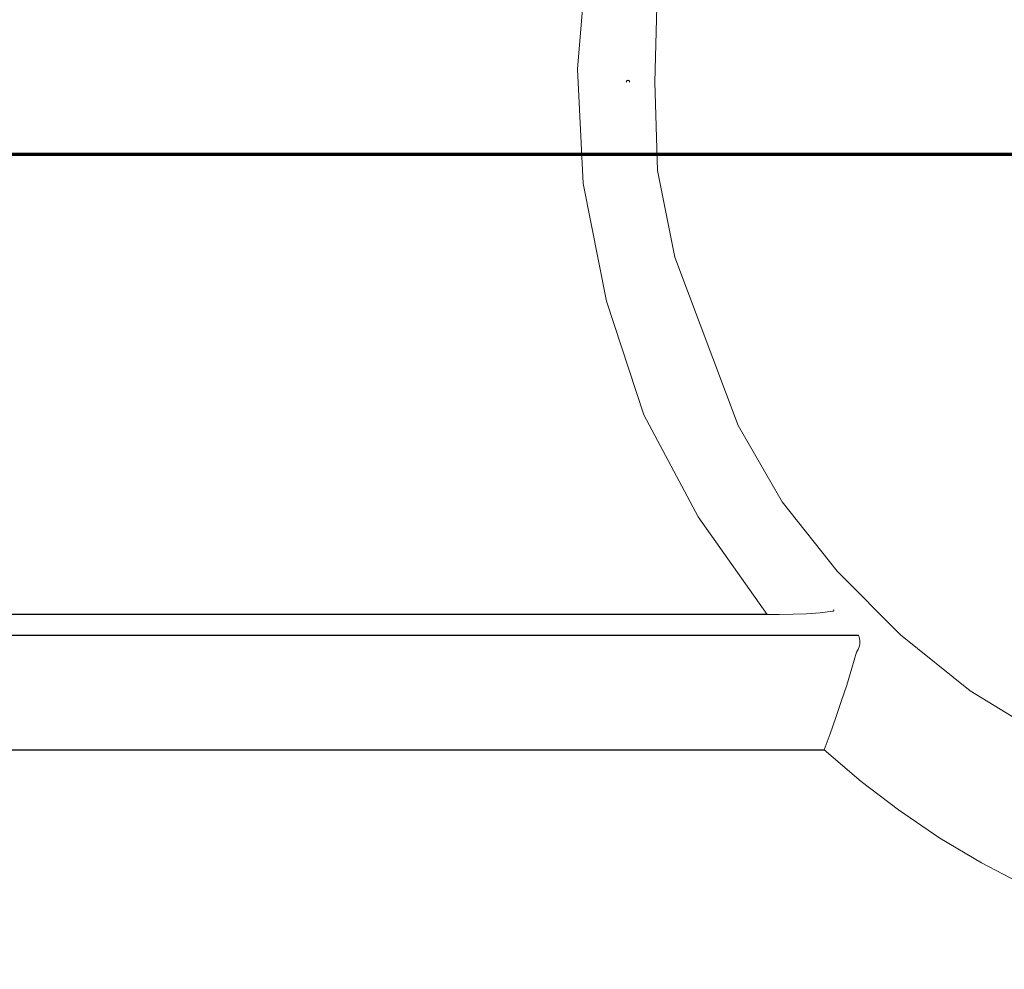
# Model space of a CAD drawing. Header units: inches. Extents: x 0 to 612, y 155 to 655.
# Tile 16 of 79: x 54 to 71, y 295 to 312. Entities that reach past the tile are written whole.
import ezdxf

# ---------------------------------------------------------------- set-up
doc = ezdxf.new("R2010")
doc.units = ezdxf.units.IN
doc.header["$MEASUREMENT"] = 0
doc.layers.add('Layer 1', color=7, linetype='Continuous')

# ---------------------------------------------------------------- blocks, each defined once
blk = doc.blocks.new('block 704')
at = {"layer": 'Layer 1', "color": 7, "lineweight": 70}
blk.add_lwpolyline([(60.584, 212.589), (41.907, 212.589), (41.907, 309.553), (77.237, 309.553)], dxfattribs=at)
blk = doc.blocks.new('block 4')
at = {"layer": 'Layer 1'}
blk.add_blockref('block 704', (0, 0), dxfattribs=at)
blk = doc.blocks.new('block 3')
at = {"layer": 'Layer 1'}
blk.add_blockref('block 4', (0, 0), dxfattribs=at)
blk = doc.blocks.new('block 1623')
at = {"layer": 'Layer 1', "lineweight": 0}
for points in [[(70.503, 300.148)], [(71.839, 299.333)]]:
    blk.add_lwpolyline(points, dxfattribs=at)
blk.add_open_spline([(71.839, 299.333), (71.839, 299.333), (70.503, 300.148), (70.503, 300.148), (70.503, 300.148), (71.839, 299.333), (71.839, 299.333)], degree=3, knots=[0, 0, 0, 0, 1, 1, 1, 2, 2, 2, 2], dxfattribs=at)
blk = doc.blocks.new('block 1624')
at = {"layer": 'Layer 1', "lineweight": 0}
for points in [[(69.279, 301.132)], [(70.503, 300.148)]]:
    blk.add_lwpolyline(points, dxfattribs=at)
blk.add_open_spline([(70.503, 300.148), (70.503, 300.148), (69.279, 301.132), (69.279, 301.132), (69.279, 301.132), (70.503, 300.148), (70.503, 300.148)], degree=3, knots=[0, 0, 0, 0, 1, 1, 1, 2, 2, 2, 2], dxfattribs=at)
blk = doc.blocks.new('block 1625')
at = {"layer": 'Layer 1', "lineweight": 0}
for points in [[(68.171, 302.244)], [(69.279, 301.132)]]:
    blk.add_lwpolyline(points, dxfattribs=at)
blk.add_open_spline([(69.279, 301.132), (69.279, 301.132), (68.171, 302.244), (68.171, 302.244), (68.171, 302.244), (69.279, 301.132), (69.279, 301.132)], degree=3, knots=[0, 0, 0, 0, 1, 1, 1, 2, 2, 2, 2], dxfattribs=at)
blk = doc.blocks.new('block 1626')
at = {"layer": 'Layer 1', "lineweight": 0}
for points in [[(67.211, 303.457)], [(68.171, 302.244)]]:
    blk.add_lwpolyline(points, dxfattribs=at)
blk.add_open_spline([(68.171, 302.244), (68.171, 302.244), (67.211, 303.457), (67.211, 303.457), (67.211, 303.457), (68.171, 302.244), (68.171, 302.244)], degree=3, knots=[0, 0, 0, 0, 1, 1, 1, 2, 2, 2, 2], dxfattribs=at)
blk = doc.blocks.new('block 1627')
at = {"layer": 'Layer 1', "lineweight": 0}
for points in [[(66.436, 304.797)], [(67.211, 303.457)]]:
    blk.add_lwpolyline(points, dxfattribs=at)
blk.add_open_spline([(67.211, 303.457), (67.211, 303.457), (66.436, 304.797), (66.436, 304.797), (66.436, 304.797), (67.211, 303.457), (67.211, 303.457)], degree=3, knots=[0, 0, 0, 0, 1, 1, 1, 2, 2, 2, 2], dxfattribs=at)
blk = doc.blocks.new('block 1628')
at = {"layer": 'Layer 1', "lineweight": 0}
for points in [[(65.328, 307.745)], [(66.436, 304.797)]]:
    blk.add_lwpolyline(points, dxfattribs=at)
blk.add_open_spline([(66.436, 304.797), (66.436, 304.797), (65.328, 307.745), (65.328, 307.745), (65.328, 307.745), (66.436, 304.797), (66.436, 304.797)], degree=3, knots=[0, 0, 0, 0, 1, 1, 1, 2, 2, 2, 2], dxfattribs=at)
blk = doc.blocks.new('block 1629')
at = {"layer": 'Layer 1', "lineweight": 0}
for points in [[(65.026, 309.265)], [(65.328, 307.745)]]:
    blk.add_lwpolyline(points, dxfattribs=at)
blk.add_open_spline([(65.328, 307.745), (65.328, 307.745), (65.026, 309.265), (65.026, 309.265), (65.026, 309.265), (65.328, 307.745), (65.328, 307.745)], degree=3, knots=[0, 0, 0, 0, 1, 1, 1, 2, 2, 2, 2], dxfattribs=at)
blk = doc.blocks.new('block 1630')
at = {"layer": 'Layer 1', "lineweight": 0}
for points in [[(64.978, 310.814)], [(65.026, 309.265)]]:
    blk.add_lwpolyline(points, dxfattribs=at)
blk.add_open_spline([(65.026, 309.265), (65.026, 309.265), (64.978, 310.814), (64.978, 310.814), (64.978, 310.814), (65.026, 309.265), (65.026, 309.265)], degree=3, knots=[0, 0, 0, 0, 1, 1, 1, 2, 2, 2, 2], dxfattribs=at)
blk = doc.blocks.new('block 1606')
at = {"layer": 'Layer 1'}
for name in ['block 1630', 'block 1629', 'block 1628', 'block 1627', 'block 1626', 'block 1625', 'block 1624', 'block 1623']:
    blk.add_blockref(name, (0, 0), dxfattribs=at)
blk = doc.blocks.new('block 1605')
at = {"layer": 'Layer 1'}
blk.add_blockref('block 1606', (0, 0), dxfattribs=at)
blk = doc.blocks.new('block 1633')
at = {"layer": 'Layer 1', "lineweight": 0}
for points in [[(65.017, 312.365)], [(64.978, 310.814)]]:
    blk.add_lwpolyline(points, dxfattribs=at)
blk.add_open_spline([(64.978, 310.814), (64.978, 310.814), (65.017, 312.365), (65.017, 312.365), (65.017, 312.365), (64.978, 310.814), (64.978, 310.814)], degree=3, knots=[0, 0, 0, 0, 1, 1, 1, 2, 2, 2, 2], dxfattribs=at)
blk = doc.blocks.new('block 1632')
at = {"layer": 'Layer 1'}
blk.add_blockref('block 1633', (0, 0), dxfattribs=at)
blk = doc.blocks.new('block 1631')
at = {"layer": 'Layer 1'}
blk.add_blockref('block 1632', (0, 0), dxfattribs=at)
blk = doc.blocks.new('block 1714')
at = {"layer": 'Layer 1', "lineweight": 0}
for points in [[(64.479, 310.814)], [(64.48, 310.82)]]:
    blk.add_lwpolyline(points, dxfattribs=at)
blk.add_open_spline([(64.479, 310.814), (64.479, 310.814), (64.48, 310.82), (64.48, 310.82), (64.48, 310.82), (64.479, 310.814), (64.479, 310.814)], degree=3, knots=[0, 0, 0, 0, 1, 1, 1, 2, 2, 2, 2], dxfattribs=at)
blk = doc.blocks.new('block 1715')
at = {"layer": 'Layer 1', "lineweight": 0}
for points in [[(64.48, 310.82)], [(64.482, 310.826)]]:
    blk.add_lwpolyline(points, dxfattribs=at)
blk.add_open_spline([(64.48, 310.82), (64.48, 310.82), (64.482, 310.826), (64.482, 310.826), (64.482, 310.826), (64.48, 310.82), (64.48, 310.82)], degree=3, knots=[0, 0, 0, 0, 1, 1, 1, 2, 2, 2, 2], dxfattribs=at)
blk = doc.blocks.new('block 1716')
at = {"layer": 'Layer 1', "lineweight": 0}
for points in [[(64.482, 310.826)], [(64.484, 310.831)]]:
    blk.add_lwpolyline(points, dxfattribs=at)
blk.add_open_spline([(64.482, 310.826), (64.482, 310.826), (64.484, 310.831), (64.484, 310.831), (64.484, 310.831), (64.482, 310.826), (64.482, 310.826)], degree=3, knots=[0, 0, 0, 0, 1, 1, 1, 2, 2, 2, 2], dxfattribs=at)
blk = doc.blocks.new('block 1717')
at = {"layer": 'Layer 1', "lineweight": 0}
for points in [[(64.484, 310.831)], [(64.488, 310.835)]]:
    blk.add_lwpolyline(points, dxfattribs=at)
blk.add_open_spline([(64.484, 310.831), (64.484, 310.831), (64.488, 310.835), (64.488, 310.835), (64.488, 310.835), (64.484, 310.831), (64.484, 310.831)], degree=3, knots=[0, 0, 0, 0, 1, 1, 1, 2, 2, 2, 2], dxfattribs=at)
blk = doc.blocks.new('block 1718')
at = {"layer": 'Layer 1', "lineweight": 0}
for points in [[(64.488, 310.835)], [(64.492, 310.838)]]:
    blk.add_lwpolyline(points, dxfattribs=at)
blk.add_open_spline([(64.488, 310.835), (64.488, 310.835), (64.492, 310.838), (64.492, 310.838), (64.492, 310.838), (64.488, 310.835), (64.488, 310.835)], degree=3, knots=[0, 0, 0, 0, 1, 1, 1, 2, 2, 2, 2], dxfattribs=at)
blk = doc.blocks.new('block 1719')
at = {"layer": 'Layer 1', "lineweight": 0}
for points in [[(64.492, 310.838)], [(64.497, 310.842)]]:
    blk.add_lwpolyline(points, dxfattribs=at)
blk.add_open_spline([(64.492, 310.838), (64.492, 310.838), (64.497, 310.842), (64.497, 310.842), (64.497, 310.842), (64.492, 310.838), (64.492, 310.838)], degree=3, knots=[0, 0, 0, 0, 1, 1, 1, 2, 2, 2, 2], dxfattribs=at)
blk = doc.blocks.new('block 1720')
at = {"layer": 'Layer 1', "lineweight": 0}
for points in [[(64.497, 310.842)], [(64.502, 310.843)]]:
    blk.add_lwpolyline(points, dxfattribs=at)
blk.add_open_spline([(64.497, 310.842), (64.497, 310.842), (64.502, 310.843), (64.502, 310.843), (64.502, 310.843), (64.497, 310.842), (64.497, 310.842)], degree=3, knots=[0, 0, 0, 0, 1, 1, 1, 2, 2, 2, 2], dxfattribs=at)
blk = doc.blocks.new('block 1721')
at = {"layer": 'Layer 1', "lineweight": 0}
for points in [[(64.502, 310.843)], [(64.508, 310.844)]]:
    blk.add_lwpolyline(points, dxfattribs=at)
blk.add_open_spline([(64.502, 310.843), (64.502, 310.843), (64.508, 310.844), (64.508, 310.844), (64.508, 310.844), (64.502, 310.843), (64.502, 310.843)], degree=3, knots=[0, 0, 0, 0, 1, 1, 1, 2, 2, 2, 2], dxfattribs=at)
blk = doc.blocks.new('block 1722')
at = {"layer": 'Layer 1', "lineweight": 0}
for points in [[(64.508, 310.844)], [(64.514, 310.843)]]:
    blk.add_lwpolyline(points, dxfattribs=at)
blk.add_open_spline([(64.508, 310.844), (64.508, 310.844), (64.514, 310.843), (64.514, 310.843), (64.514, 310.843), (64.508, 310.844), (64.508, 310.844)], degree=3, knots=[0, 0, 0, 0, 1, 1, 1, 2, 2, 2, 2], dxfattribs=at)
blk = doc.blocks.new('block 1723')
at = {"layer": 'Layer 1', "lineweight": 0}
for points in [[(64.514, 310.843)], [(64.519, 310.842)]]:
    blk.add_lwpolyline(points, dxfattribs=at)
blk.add_open_spline([(64.514, 310.843), (64.514, 310.843), (64.519, 310.842), (64.519, 310.842), (64.519, 310.842), (64.514, 310.843), (64.514, 310.843)], degree=3, knots=[0, 0, 0, 0, 1, 1, 1, 2, 2, 2, 2], dxfattribs=at)
blk = doc.blocks.new('block 1724')
at = {"layer": 'Layer 1', "lineweight": 0}
for points in [[(64.519, 310.842)], [(64.524, 310.838)]]:
    blk.add_lwpolyline(points, dxfattribs=at)
blk.add_open_spline([(64.519, 310.842), (64.519, 310.842), (64.524, 310.838), (64.524, 310.838), (64.524, 310.838), (64.519, 310.842), (64.519, 310.842)], degree=3, knots=[0, 0, 0, 0, 1, 1, 1, 2, 2, 2, 2], dxfattribs=at)
blk = doc.blocks.new('block 1725')
at = {"layer": 'Layer 1', "lineweight": 0}
for points in [[(64.524, 310.838)], [(64.529, 310.835)]]:
    blk.add_lwpolyline(points, dxfattribs=at)
blk.add_open_spline([(64.524, 310.838), (64.524, 310.838), (64.529, 310.835), (64.529, 310.835), (64.529, 310.835), (64.524, 310.838), (64.524, 310.838)], degree=3, knots=[0, 0, 0, 0, 1, 1, 1, 2, 2, 2, 2], dxfattribs=at)
blk = doc.blocks.new('block 1726')
at = {"layer": 'Layer 1', "lineweight": 0}
for points in [[(64.529, 310.835)], [(64.532, 310.831)]]:
    blk.add_lwpolyline(points, dxfattribs=at)
blk.add_open_spline([(64.529, 310.835), (64.529, 310.835), (64.532, 310.831), (64.532, 310.831), (64.532, 310.831), (64.529, 310.835), (64.529, 310.835)], degree=3, knots=[0, 0, 0, 0, 1, 1, 1, 2, 2, 2, 2], dxfattribs=at)
blk = doc.blocks.new('block 1727')
at = {"layer": 'Layer 1', "lineweight": 0}
for points in [[(64.532, 310.831)], [(64.535, 310.826)]]:
    blk.add_lwpolyline(points, dxfattribs=at)
blk.add_open_spline([(64.532, 310.831), (64.532, 310.831), (64.535, 310.826), (64.535, 310.826), (64.535, 310.826), (64.532, 310.831), (64.532, 310.831)], degree=3, knots=[0, 0, 0, 0, 1, 1, 1, 2, 2, 2, 2], dxfattribs=at)
blk = doc.blocks.new('block 1728')
at = {"layer": 'Layer 1', "lineweight": 0}
for points in [[(64.535, 310.826)], [(64.536, 310.82)]]:
    blk.add_lwpolyline(points, dxfattribs=at)
blk.add_open_spline([(64.535, 310.826), (64.535, 310.826), (64.536, 310.82), (64.536, 310.82), (64.536, 310.82), (64.535, 310.826), (64.535, 310.826)], degree=3, knots=[0, 0, 0, 0, 1, 1, 1, 2, 2, 2, 2], dxfattribs=at)
blk = doc.blocks.new('block 1729')
at = {"layer": 'Layer 1', "lineweight": 0}
for points in [[(64.536, 310.82)], [(64.537, 310.814)]]:
    blk.add_lwpolyline(points, dxfattribs=at)
blk.add_open_spline([(64.536, 310.82), (64.536, 310.82), (64.537, 310.814), (64.537, 310.814), (64.537, 310.814), (64.536, 310.82), (64.536, 310.82)], degree=3, knots=[0, 0, 0, 0, 1, 1, 1, 2, 2, 2, 2], dxfattribs=at)
blk = doc.blocks.new('block 1713')
at = {"layer": 'Layer 1'}
for name in ['block 1714', 'block 1715', 'block 1716', 'block 1717', 'block 1718', 'block 1719', 'block 1720', 'block 1721', 'block 1722', 'block 1723', 'block 1724', 'block 1725', 'block 1726', 'block 1727', 'block 1728', 'block 1729']:
    blk.add_blockref(name, (0, 0), dxfattribs=at)
blk = doc.blocks.new('block 1712')
at = {"layer": 'Layer 1'}
blk.add_blockref('block 1713', (0, 0), dxfattribs=at)
blk = doc.blocks.new('block 3094')
at = {"layer": 'Layer 1', "color": 7, "lineweight": 25}
blk.add_lwpolyline([(66.945, 301.488), (2.11, 301.488)], dxfattribs=at)
blk = doc.blocks.new('block 3093')
at = {"layer": 'Layer 1'}
blk.add_blockref('block 3094', (0, 0), dxfattribs=at)
blk = doc.blocks.new('block 3092')
at = {"layer": 'Layer 1'}
blk.add_blockref('block 3093', (0, 0), dxfattribs=at)
blk = doc.blocks.new('block 3097')
at = {"layer": 'Layer 1', "lineweight": 0}
for points in [[(68.109, 301.57)], [(68.111, 301.569)]]:
    blk.add_lwpolyline(points, dxfattribs=at)
blk.add_open_spline([(68.109, 301.57), (68.109, 301.57), (68.111, 301.569), (68.111, 301.569), (68.111, 301.569), (68.109, 301.57), (68.109, 301.57)], degree=3, knots=[0, 0, 0, 0, 1, 1, 1, 2, 2, 2, 2], dxfattribs=at)
blk = doc.blocks.new('block 3098')
at = {"layer": 'Layer 1', "lineweight": 0}
for points in [[(68.111, 301.569)], [(68.113, 301.565)]]:
    blk.add_lwpolyline(points, dxfattribs=at)
blk.add_open_spline([(68.111, 301.569), (68.111, 301.569), (68.113, 301.565), (68.113, 301.565), (68.113, 301.565), (68.111, 301.569), (68.111, 301.569)], degree=3, knots=[0, 0, 0, 0, 1, 1, 1, 2, 2, 2, 2], dxfattribs=at)
blk = doc.blocks.new('block 3099')
at = {"layer": 'Layer 1', "lineweight": 0}
for points in [[(68.113, 301.565)], [(68.114, 301.563)]]:
    blk.add_lwpolyline(points, dxfattribs=at)
blk.add_open_spline([(68.113, 301.565), (68.113, 301.565), (68.114, 301.563), (68.114, 301.563), (68.114, 301.563), (68.113, 301.565), (68.113, 301.565)], degree=3, knots=[0, 0, 0, 0, 1, 1, 1, 2, 2, 2, 2], dxfattribs=at)
blk = doc.blocks.new('block 3100')
at = {"layer": 'Layer 1', "lineweight": 0}
for points in [[(68.114, 301.563)], [(68.114, 301.562)]]:
    blk.add_lwpolyline(points, dxfattribs=at)
blk.add_open_spline([(68.114, 301.563), (68.114, 301.563), (68.114, 301.562), (68.114, 301.562), (68.114, 301.562), (68.114, 301.563), (68.114, 301.563)], degree=3, knots=[0, 0, 0, 0, 1, 1, 1, 2, 2, 2, 2], dxfattribs=at)
blk = doc.blocks.new('block 3101')
at = {"layer": 'Layer 1', "lineweight": 0}
for points in [[(68.114, 301.562)], [(68.114, 301.56)]]:
    blk.add_lwpolyline(points, dxfattribs=at)
blk.add_open_spline([(68.114, 301.562), (68.114, 301.562), (68.114, 301.56), (68.114, 301.56), (68.114, 301.56), (68.114, 301.562), (68.114, 301.562)], degree=3, knots=[0, 0, 0, 0, 1, 1, 1, 2, 2, 2, 2], dxfattribs=at)
blk = doc.blocks.new('block 3102')
at = {"layer": 'Layer 1', "lineweight": 0}
for points in [[(68.114, 301.56)], [(68.114, 301.556)]]:
    blk.add_lwpolyline(points, dxfattribs=at)
blk.add_open_spline([(68.114, 301.56), (68.114, 301.56), (68.114, 301.556), (68.114, 301.556), (68.114, 301.556), (68.114, 301.56), (68.114, 301.56)], degree=3, knots=[0, 0, 0, 0, 1, 1, 1, 2, 2, 2, 2], dxfattribs=at)
blk = doc.blocks.new('block 3103')
at = {"layer": 'Layer 1', "lineweight": 0}
for points in [[(68.113, 301.553)], [(68.114, 301.556)]]:
    blk.add_lwpolyline(points, dxfattribs=at)
blk.add_open_spline([(68.114, 301.556), (68.114, 301.556), (68.113, 301.553), (68.113, 301.553), (68.113, 301.553), (68.114, 301.556), (68.114, 301.556)], degree=3, knots=[0, 0, 0, 0, 1, 1, 1, 2, 2, 2, 2], dxfattribs=at)
blk = doc.blocks.new('block 3104')
at = {"layer": 'Layer 1', "lineweight": 0}
for points in [[(68.111, 301.551)], [(68.113, 301.553)]]:
    blk.add_lwpolyline(points, dxfattribs=at)
blk.add_open_spline([(68.113, 301.553), (68.113, 301.553), (68.111, 301.551), (68.111, 301.551), (68.111, 301.551), (68.113, 301.553), (68.113, 301.553)], degree=3, knots=[0, 0, 0, 0, 1, 1, 1, 2, 2, 2, 2], dxfattribs=at)
blk = doc.blocks.new('block 3105')
at = {"layer": 'Layer 1', "lineweight": 0}
for points in [[(68.109, 301.549)], [(68.111, 301.551)]]:
    blk.add_lwpolyline(points, dxfattribs=at)
blk.add_open_spline([(68.111, 301.551), (68.111, 301.551), (68.109, 301.549), (68.109, 301.549), (68.109, 301.549), (68.111, 301.551), (68.111, 301.551)], degree=3, knots=[0, 0, 0, 0, 1, 1, 1, 2, 2, 2, 2], dxfattribs=at)
blk = doc.blocks.new('block 3106')
at = {"layer": 'Layer 1', "lineweight": 0}
for points in [[(68.107, 301.546)], [(68.109, 301.549)]]:
    blk.add_lwpolyline(points, dxfattribs=at)
blk.add_open_spline([(68.109, 301.549), (68.109, 301.549), (68.107, 301.546), (68.107, 301.546), (68.107, 301.546), (68.109, 301.549), (68.109, 301.549)], degree=3, knots=[0, 0, 0, 0, 1, 1, 1, 2, 2, 2, 2], dxfattribs=at)
blk = doc.blocks.new('block 3107')
at = {"layer": 'Layer 1', "lineweight": 0}
for points in [[(68.104, 301.545)], [(68.107, 301.546)]]:
    blk.add_lwpolyline(points, dxfattribs=at)
blk.add_open_spline([(68.107, 301.546), (68.107, 301.546), (68.104, 301.545), (68.104, 301.545), (68.104, 301.545), (68.107, 301.546), (68.107, 301.546)], degree=3, knots=[0, 0, 0, 0, 1, 1, 1, 2, 2, 2, 2], dxfattribs=at)
blk = doc.blocks.new('block 3108')
at = {"layer": 'Layer 1', "lineweight": 0}
for points in [[(68.102, 301.544)], [(68.104, 301.545)]]:
    blk.add_lwpolyline(points, dxfattribs=at)
blk.add_open_spline([(68.104, 301.545), (68.104, 301.545), (68.102, 301.544), (68.102, 301.544), (68.102, 301.544), (68.104, 301.545), (68.104, 301.545)], degree=3, knots=[0, 0, 0, 0, 1, 1, 1, 2, 2, 2, 2], dxfattribs=at)
blk = doc.blocks.new('block 3109')
at = {"layer": 'Layer 1', "lineweight": 0}
for points in [[(68.099, 301.544)], [(68.102, 301.544)]]:
    blk.add_lwpolyline(points, dxfattribs=at)
blk.add_open_spline([(68.102, 301.544), (68.102, 301.544), (68.099, 301.544), (68.099, 301.544), (68.099, 301.544), (68.102, 301.544), (68.102, 301.544)], degree=3, knots=[0, 0, 0, 0, 1, 1, 1, 2, 2, 2, 2], dxfattribs=at)
blk = doc.blocks.new('block 3110')
at = {"layer": 'Layer 1', "lineweight": 0}
for points in [[(68.096, 301.544)], [(68.099, 301.544)]]:
    blk.add_lwpolyline(points, dxfattribs=at)
blk.add_open_spline([(68.099, 301.544), (68.099, 301.544), (68.096, 301.544), (68.096, 301.544), (68.096, 301.544), (68.099, 301.544), (68.099, 301.544)], degree=3, knots=[0, 0, 0, 0, 1, 1, 1, 2, 2, 2, 2], dxfattribs=at)
blk = doc.blocks.new('block 3111')
at = {"layer": 'Layer 1', "lineweight": 0}
for points in [[(68.093, 301.544)], [(68.096, 301.544)]]:
    blk.add_lwpolyline(points, dxfattribs=at)
blk.add_open_spline([(68.096, 301.544), (68.096, 301.544), (68.093, 301.544), (68.093, 301.544), (68.093, 301.544), (68.096, 301.544), (68.096, 301.544)], degree=3, knots=[0, 0, 0, 0, 1, 1, 1, 2, 2, 2, 2], dxfattribs=at)
blk = doc.blocks.new('block 3112')
at = {"layer": 'Layer 1', "lineweight": 0}
for points in [[(67.877, 301.516)], [(68.093, 301.544)]]:
    blk.add_lwpolyline(points, dxfattribs=at)
blk.add_open_spline([(68.093, 301.544), (68.093, 301.544), (67.877, 301.516), (67.877, 301.516), (67.877, 301.516), (68.093, 301.544), (68.093, 301.544)], degree=3, knots=[0, 0, 0, 0, 1, 1, 1, 2, 2, 2, 2], dxfattribs=at)
blk = doc.blocks.new('block 3113')
at = {"layer": 'Layer 1', "lineweight": 0}
for points in [[(67.638, 301.5)], [(67.877, 301.516)]]:
    blk.add_lwpolyline(points, dxfattribs=at)
blk.add_open_spline([(67.877, 301.516), (67.877, 301.516), (67.638, 301.5), (67.638, 301.5), (67.638, 301.5), (67.877, 301.516), (67.877, 301.516)], degree=3, knots=[0, 0, 0, 0, 1, 1, 1, 2, 2, 2, 2], dxfattribs=at)
blk = doc.blocks.new('block 3114')
at = {"layer": 'Layer 1', "lineweight": 0}
for points in [[(67.404, 301.491)], [(67.638, 301.5)]]:
    blk.add_lwpolyline(points, dxfattribs=at)
blk.add_open_spline([(67.638, 301.5), (67.638, 301.5), (67.404, 301.491), (67.404, 301.491), (67.404, 301.491), (67.638, 301.5), (67.638, 301.5)], degree=3, knots=[0, 0, 0, 0, 1, 1, 1, 2, 2, 2, 2], dxfattribs=at)
blk = doc.blocks.new('block 3115')
at = {"layer": 'Layer 1', "lineweight": 0}
for points in [[(67.156, 301.488)], [(67.404, 301.491)]]:
    blk.add_lwpolyline(points, dxfattribs=at)
blk.add_open_spline([(67.404, 301.491), (67.404, 301.491), (67.156, 301.488), (67.156, 301.488), (67.156, 301.488), (67.404, 301.491), (67.404, 301.491)], degree=3, knots=[0, 0, 0, 0, 1, 1, 1, 2, 2, 2, 2], dxfattribs=at)
blk = doc.blocks.new('block 3116')
at = {"layer": 'Layer 1', "lineweight": 0}
for points in [[(66.945, 301.488)], [(67.156, 301.488)]]:
    blk.add_lwpolyline(points, dxfattribs=at)
blk.add_open_spline([(67.156, 301.488), (67.156, 301.488), (66.945, 301.488), (66.945, 301.488), (66.945, 301.488), (67.156, 301.488), (67.156, 301.488)], degree=3, knots=[0, 0, 0, 0, 1, 1, 1, 2, 2, 2, 2], dxfattribs=at)
blk = doc.blocks.new('block 3096')
at = {"layer": 'Layer 1'}
for name in ['block 3116', 'block 3115', 'block 3114', 'block 3113', 'block 3112', 'block 3111', 'block 3110', 'block 3109', 'block 3108', 'block 3107', 'block 3106', 'block 3097', 'block 3105', 'block 3098', 'block 3104', 'block 3099', 'block 3103', 'block 3100', 'block 3101', 'block 3102']:
    blk.add_blockref(name, (0, 0), dxfattribs=at)
blk = doc.blocks.new('block 3095')
at = {"layer": 'Layer 1'}
blk.add_blockref('block 3096', (0, 0), dxfattribs=at)
blk = doc.blocks.new('block 3119')
at = {"layer": 'Layer 1', "lineweight": 0}
blk.add_lwpolyline([(68.545, 301.125)], dxfattribs=at)
blk.add_lwpolyline([(68.545, 301.125)], dxfattribs=at)
blk.add_open_spline([(68.545, 301.125), (68.545, 301.125), (68.545, 301.125), (68.545, 301.125), (68.545, 301.125), (68.545, 301.125), (68.545, 301.125)], degree=3, knots=[0, 0, 0, 0, 1, 1, 1, 2, 2, 2, 2], dxfattribs=at)
blk = doc.blocks.new('block 3120')
at = {"layer": 'Layer 1', "lineweight": 0}
for points in [[(68.545, 301.125)], [(68.546, 301.123)]]:
    blk.add_lwpolyline(points, dxfattribs=at)
blk.add_open_spline([(68.545, 301.125), (68.545, 301.125), (68.546, 301.123), (68.546, 301.123), (68.546, 301.123), (68.545, 301.125), (68.545, 301.125)], degree=3, knots=[0, 0, 0, 0, 1, 1, 1, 2, 2, 2, 2], dxfattribs=at)
blk = doc.blocks.new('block 3121')
at = {"layer": 'Layer 1', "lineweight": 0}
blk.add_lwpolyline([(68.546, 301.123)], dxfattribs=at)
blk.add_lwpolyline([(68.546, 301.123)], dxfattribs=at)
blk.add_open_spline([(68.546, 301.123), (68.546, 301.123), (68.546, 301.123), (68.546, 301.123), (68.546, 301.123), (68.546, 301.123), (68.546, 301.123)], degree=3, knots=[0, 0, 0, 0, 1, 1, 1, 2, 2, 2, 2], dxfattribs=at)
blk = doc.blocks.new('block 3122')
at = {"layer": 'Layer 1', "lineweight": 0}
for points in [[(68.546, 301.123)], [(68.547, 301.122)]]:
    blk.add_lwpolyline(points, dxfattribs=at)
blk.add_open_spline([(68.546, 301.123), (68.546, 301.123), (68.547, 301.122), (68.547, 301.122), (68.547, 301.122), (68.546, 301.123), (68.546, 301.123)], degree=3, knots=[0, 0, 0, 0, 1, 1, 1, 2, 2, 2, 2], dxfattribs=at)
blk = doc.blocks.new('block 3123')
at = {"layer": 'Layer 1', "lineweight": 0}
for points in [[(68.547, 301.122)], [(68.547, 301.121)]]:
    blk.add_lwpolyline(points, dxfattribs=at)
blk.add_open_spline([(68.547, 301.122), (68.547, 301.122), (68.547, 301.121), (68.547, 301.121), (68.547, 301.121), (68.547, 301.122), (68.547, 301.122)], degree=3, knots=[0, 0, 0, 0, 1, 1, 1, 2, 2, 2, 2], dxfattribs=at)
blk = doc.blocks.new('block 3124')
at = {"layer": 'Layer 1', "lineweight": 0}
for points in [[(68.547, 301.121)], [(68.548, 301.121)]]:
    blk.add_lwpolyline(points, dxfattribs=at)
blk.add_open_spline([(68.547, 301.121), (68.547, 301.121), (68.548, 301.121), (68.548, 301.121), (68.548, 301.121), (68.547, 301.121), (68.547, 301.121)], degree=3, knots=[0, 0, 0, 0, 1, 1, 1, 2, 2, 2, 2], dxfattribs=at)
blk = doc.blocks.new('block 3125')
at = {"layer": 'Layer 1', "lineweight": 0}
for points in [[(68.548, 301.121)], [(68.548, 301.12)]]:
    blk.add_lwpolyline(points, dxfattribs=at)
blk.add_open_spline([(68.548, 301.121), (68.548, 301.121), (68.548, 301.12), (68.548, 301.12), (68.548, 301.12), (68.548, 301.121), (68.548, 301.121)], degree=3, knots=[0, 0, 0, 0, 1, 1, 1, 2, 2, 2, 2], dxfattribs=at)
blk = doc.blocks.new('block 3118')
at = {"layer": 'Layer 1'}
for name in ['block 3119', 'block 3120', 'block 3121', 'block 3122', 'block 3123', 'block 3124', 'block 3125']:
    blk.add_blockref(name, (0, 0), dxfattribs=at)
blk = doc.blocks.new('block 3117')
at = {"layer": 'Layer 1'}
blk.add_blockref('block 3118', (0, 0), dxfattribs=at)
blk = doc.blocks.new('block 3178')
at = {"layer": 'Layer 1', "lineweight": 0}
for points in [[(67.301, 320.56)], [(66.063, 318.964)]]:
    blk.add_lwpolyline(points, dxfattribs=at)
blk.add_open_spline([(67.301, 320.56), (67.301, 320.56), (66.063, 318.964), (66.063, 318.964), (66.063, 318.964), (67.301, 320.56), (67.301, 320.56)], degree=3, knots=[0, 0, 0, 0, 1, 1, 1, 2, 2, 2, 2], dxfattribs=at)
blk = doc.blocks.new('block 3179')
at = {"layer": 'Layer 1', "lineweight": 0}
for points in [[(66.063, 318.964)], [(65.003, 317.131)]]:
    blk.add_lwpolyline(points, dxfattribs=at)
blk.add_open_spline([(66.063, 318.964), (66.063, 318.964), (65.003, 317.131), (65.003, 317.131), (65.003, 317.131), (66.063, 318.964), (66.063, 318.964)], degree=3, knots=[0, 0, 0, 0, 1, 1, 1, 2, 2, 2, 2], dxfattribs=at)
blk = doc.blocks.new('block 3180')
at = {"layer": 'Layer 1', "lineweight": 0}
for points in [[(65.003, 317.131)], [(64.284, 315.192)]]:
    blk.add_lwpolyline(points, dxfattribs=at)
blk.add_open_spline([(65.003, 317.131), (65.003, 317.131), (64.284, 315.192), (64.284, 315.192), (64.284, 315.192), (65.003, 317.131), (65.003, 317.131)], degree=3, knots=[0, 0, 0, 0, 1, 1, 1, 2, 2, 2, 2], dxfattribs=at)
blk = doc.blocks.new('block 3181')
at = {"layer": 'Layer 1', "lineweight": 0}
for points in [[(64.284, 315.192)], [(63.798, 313.153)]]:
    blk.add_lwpolyline(points, dxfattribs=at)
blk.add_open_spline([(64.284, 315.192), (64.284, 315.192), (63.798, 313.153), (63.798, 313.153), (63.798, 313.153), (64.284, 315.192), (64.284, 315.192)], degree=3, knots=[0, 0, 0, 0, 1, 1, 1, 2, 2, 2, 2], dxfattribs=at)
blk = doc.blocks.new('block 3182')
at = {"layer": 'Layer 1', "lineweight": 0}
for points in [[(63.798, 313.153)], [(63.626, 311.041)]]:
    blk.add_lwpolyline(points, dxfattribs=at)
blk.add_open_spline([(63.798, 313.153), (63.798, 313.153), (63.626, 311.041), (63.626, 311.041), (63.626, 311.041), (63.798, 313.153), (63.798, 313.153)], degree=3, knots=[0, 0, 0, 0, 1, 1, 1, 2, 2, 2, 2], dxfattribs=at)
blk = doc.blocks.new('block 3183')
at = {"layer": 'Layer 1', "lineweight": 0}
for points in [[(63.626, 311.041)], [(63.724, 309.034)]]:
    blk.add_lwpolyline(points, dxfattribs=at)
blk.add_open_spline([(63.626, 311.041), (63.626, 311.041), (63.724, 309.034), (63.724, 309.034), (63.724, 309.034), (63.626, 311.041), (63.626, 311.041)], degree=3, knots=[0, 0, 0, 0, 1, 1, 1, 2, 2, 2, 2], dxfattribs=at)
blk = doc.blocks.new('block 3184')
at = {"layer": 'Layer 1', "lineweight": 0}
for points in [[(63.724, 309.034)], [(64.129, 306.973)]]:
    blk.add_lwpolyline(points, dxfattribs=at)
blk.add_open_spline([(63.724, 309.034), (63.724, 309.034), (64.129, 306.973), (64.129, 306.973), (64.129, 306.973), (63.724, 309.034), (63.724, 309.034)], degree=3, knots=[0, 0, 0, 0, 1, 1, 1, 2, 2, 2, 2], dxfattribs=at)
blk = doc.blocks.new('block 3185')
at = {"layer": 'Layer 1', "lineweight": 0}
for points in [[(64.129, 306.973)], [(64.784, 304.986)]]:
    blk.add_lwpolyline(points, dxfattribs=at)
blk.add_open_spline([(64.129, 306.973), (64.129, 306.973), (64.784, 304.986), (64.784, 304.986), (64.784, 304.986), (64.129, 306.973), (64.129, 306.973)], degree=3, knots=[0, 0, 0, 0, 1, 1, 1, 2, 2, 2, 2], dxfattribs=at)
blk = doc.blocks.new('block 3186')
at = {"layer": 'Layer 1', "lineweight": 0}
for points in [[(64.784, 304.986)], [(65.737, 303.197)]]:
    blk.add_lwpolyline(points, dxfattribs=at)
blk.add_open_spline([(64.784, 304.986), (64.784, 304.986), (65.737, 303.197), (65.737, 303.197), (65.737, 303.197), (64.784, 304.986), (64.784, 304.986)], degree=3, knots=[0, 0, 0, 0, 1, 1, 1, 2, 2, 2, 2], dxfattribs=at)
blk = doc.blocks.new('block 3187')
at = {"layer": 'Layer 1', "lineweight": 0}
for points in [[(65.737, 303.197)], [(66.945, 301.488)]]:
    blk.add_lwpolyline(points, dxfattribs=at)
blk.add_open_spline([(65.737, 303.197), (65.737, 303.197), (66.945, 301.488), (66.945, 301.488), (66.945, 301.488), (65.737, 303.197), (65.737, 303.197)], degree=3, knots=[0, 0, 0, 0, 1, 1, 1, 2, 2, 2, 2], dxfattribs=at)
blk = doc.blocks.new('block 3177')
at = {"layer": 'Layer 1'}
for name in ['block 3178', 'block 3179', 'block 3180', 'block 3181', 'block 3182', 'block 3183', 'block 3184', 'block 3185', 'block 3186', 'block 3187']:
    blk.add_blockref(name, (0, 0), dxfattribs=at)
blk = doc.blocks.new('block 3176')
at = {"layer": 'Layer 1'}
blk.add_blockref('block 3177', (0, 0), dxfattribs=at)
blk = doc.blocks.new('block 4014')
at = {"layer": 'Layer 1', "lineweight": 0}
for points in [[(73.033, 296.102)], [(73.845, 295.849)]]:
    blk.add_lwpolyline(points, dxfattribs=at)
blk.add_open_spline([(73.845, 295.849), (73.845, 295.849), (73.033, 296.102), (73.033, 296.102), (73.033, 296.102), (73.845, 295.849), (73.845, 295.849)], degree=3, knots=[0, 0, 0, 0, 1, 1, 1, 2, 2, 2, 2], dxfattribs=at)
blk = doc.blocks.new('block 4015')
at = {"layer": 'Layer 1', "lineweight": 0}
for points in [[(72.266, 296.39)], [(73.033, 296.102)]]:
    blk.add_lwpolyline(points, dxfattribs=at)
blk.add_open_spline([(73.033, 296.102), (73.033, 296.102), (72.266, 296.39), (72.266, 296.39), (72.266, 296.39), (73.033, 296.102), (73.033, 296.102)], degree=3, knots=[0, 0, 0, 0, 1, 1, 1, 2, 2, 2, 2], dxfattribs=at)
blk = doc.blocks.new('block 4016')
at = {"layer": 'Layer 1', "lineweight": 0}
for points in [[(71.458, 296.74)], [(72.266, 296.39)]]:
    blk.add_lwpolyline(points, dxfattribs=at)
blk.add_open_spline([(72.266, 296.39), (72.266, 296.39), (71.458, 296.74), (71.458, 296.74), (71.458, 296.74), (72.266, 296.39), (72.266, 296.39)], degree=3, knots=[0, 0, 0, 0, 1, 1, 1, 2, 2, 2, 2], dxfattribs=at)
blk = doc.blocks.new('block 4017')
at = {"layer": 'Layer 1', "lineweight": 0}
for points in [[(70.701, 297.133)], [(71.458, 296.74)]]:
    blk.add_lwpolyline(points, dxfattribs=at)
blk.add_open_spline([(71.458, 296.74), (71.458, 296.74), (70.701, 297.133), (70.701, 297.133), (70.701, 297.133), (71.458, 296.74), (71.458, 296.74)], degree=3, knots=[0, 0, 0, 0, 1, 1, 1, 2, 2, 2, 2], dxfattribs=at)
blk = doc.blocks.new('block 4018')
at = {"layer": 'Layer 1', "lineweight": 0}
for points in [[(69.968, 297.567)], [(70.701, 297.133)]]:
    blk.add_lwpolyline(points, dxfattribs=at)
blk.add_open_spline([(70.701, 297.133), (70.701, 297.133), (69.968, 297.567), (69.968, 297.567), (69.968, 297.567), (70.701, 297.133), (70.701, 297.133)], degree=3, knots=[0, 0, 0, 0, 1, 1, 1, 2, 2, 2, 2], dxfattribs=at)
blk = doc.blocks.new('block 4019')
at = {"layer": 'Layer 1', "lineweight": 0}
for points in [[(69.248, 298.062)], [(69.968, 297.567)]]:
    blk.add_lwpolyline(points, dxfattribs=at)
blk.add_open_spline([(69.968, 297.567), (69.968, 297.567), (69.248, 298.062), (69.248, 298.062), (69.248, 298.062), (69.968, 297.567), (69.968, 297.567)], degree=3, knots=[0, 0, 0, 0, 1, 1, 1, 2, 2, 2, 2], dxfattribs=at)
blk = doc.blocks.new('block 4020')
at = {"layer": 'Layer 1', "lineweight": 0}
for points in [[(68.592, 298.562)], [(69.248, 298.062)]]:
    blk.add_lwpolyline(points, dxfattribs=at)
blk.add_open_spline([(69.248, 298.062), (69.248, 298.062), (68.592, 298.562), (68.592, 298.562), (68.592, 298.562), (69.248, 298.062), (69.248, 298.062)], degree=3, knots=[0, 0, 0, 0, 1, 1, 1, 2, 2, 2, 2], dxfattribs=at)
blk = doc.blocks.new('block 4021')
at = {"layer": 'Layer 1', "lineweight": 0}
for points in [[(67.946, 299.115)], [(68.592, 298.562)]]:
    blk.add_lwpolyline(points, dxfattribs=at)
blk.add_open_spline([(68.592, 298.562), (68.592, 298.562), (67.946, 299.115), (67.946, 299.115), (67.946, 299.115), (68.592, 298.562), (68.592, 298.562)], degree=3, knots=[0, 0, 0, 0, 1, 1, 1, 2, 2, 2, 2], dxfattribs=at)
blk = doc.blocks.new('block 4013')
at = {"layer": 'Layer 1'}
for name in ['block 4021', 'block 4020', 'block 4019', 'block 4018', 'block 4017', 'block 4016', 'block 4015', 'block 4014']:
    blk.add_blockref(name, (0, 0), dxfattribs=at)
blk = doc.blocks.new('block 4012')
at = {"layer": 'Layer 1'}
blk.add_blockref('block 4013', (0, 0), dxfattribs=at)
blk = doc.blocks.new('block 4024')
at = {"layer": 'Layer 1', "lineweight": 0}
for points in [[(68.548, 301.12)], [(68.563, 301.071)]]:
    blk.add_lwpolyline(points, dxfattribs=at)
blk.add_open_spline([(68.548, 301.12), (68.548, 301.12), (68.563, 301.071), (68.563, 301.071), (68.563, 301.071), (68.548, 301.12), (68.548, 301.12)], degree=3, knots=[0, 0, 0, 0, 1, 1, 1, 2, 2, 2, 2], dxfattribs=at)
blk = doc.blocks.new('block 4025')
at = {"layer": 'Layer 1', "lineweight": 0}
for points in [[(68.563, 301.071)], [(68.571, 301.02)]]:
    blk.add_lwpolyline(points, dxfattribs=at)
blk.add_open_spline([(68.563, 301.071), (68.563, 301.071), (68.571, 301.02), (68.571, 301.02), (68.571, 301.02), (68.563, 301.071), (68.563, 301.071)], degree=3, knots=[0, 0, 0, 0, 1, 1, 1, 2, 2, 2, 2], dxfattribs=at)
blk = doc.blocks.new('block 4026')
at = {"layer": 'Layer 1', "lineweight": 0}
for points in [[(68.568, 300.968)], [(68.571, 301.02)]]:
    blk.add_lwpolyline(points, dxfattribs=at)
blk.add_open_spline([(68.571, 301.02), (68.571, 301.02), (68.568, 300.968), (68.568, 300.968), (68.568, 300.968), (68.571, 301.02), (68.571, 301.02)], degree=3, knots=[0, 0, 0, 0, 1, 1, 1, 2, 2, 2, 2], dxfattribs=at)
blk = doc.blocks.new('block 4027')
at = {"layer": 'Layer 1', "lineweight": 0}
for points in [[(68.568, 300.968)], [(68.557, 300.919)]]:
    blk.add_lwpolyline(points, dxfattribs=at)
blk.add_open_spline([(68.568, 300.968), (68.568, 300.968), (68.557, 300.919), (68.557, 300.919), (68.557, 300.919), (68.568, 300.968), (68.568, 300.968)], degree=3, knots=[0, 0, 0, 0, 1, 1, 1, 2, 2, 2, 2], dxfattribs=at)
blk = doc.blocks.new('block 4028')
at = {"layer": 'Layer 1', "lineweight": 0}
for points in [[(68.538, 300.871)], [(68.557, 300.919)]]:
    blk.add_lwpolyline(points, dxfattribs=at)
blk.add_open_spline([(68.557, 300.919), (68.557, 300.919), (68.538, 300.871), (68.538, 300.871), (68.538, 300.871), (68.557, 300.919), (68.557, 300.919)], degree=3, knots=[0, 0, 0, 0, 1, 1, 1, 2, 2, 2, 2], dxfattribs=at)
blk = doc.blocks.new('block 4029')
at = {"layer": 'Layer 1', "lineweight": 0}
for points in [[(68.51, 300.827)], [(68.538, 300.871)]]:
    blk.add_lwpolyline(points, dxfattribs=at)
blk.add_open_spline([(68.538, 300.871), (68.538, 300.871), (68.51, 300.827), (68.51, 300.827), (68.51, 300.827), (68.538, 300.871), (68.538, 300.871)], degree=3, knots=[0, 0, 0, 0, 1, 1, 1, 2, 2, 2, 2], dxfattribs=at)
blk = doc.blocks.new('block 4030')
at = {"layer": 'Layer 1', "lineweight": 0}
for points in [[(68.51, 300.827)], [(68.432, 300.543)]]:
    blk.add_lwpolyline(points, dxfattribs=at)
blk.add_open_spline([(68.51, 300.827), (68.51, 300.827), (68.432, 300.543), (68.432, 300.543), (68.432, 300.543), (68.51, 300.827), (68.51, 300.827)], degree=3, knots=[0, 0, 0, 0, 1, 1, 1, 2, 2, 2, 2], dxfattribs=at)
blk = doc.blocks.new('block 4031')
at = {"layer": 'Layer 1', "lineweight": 0}
for points in [[(68.432, 300.543)], [(68.34, 300.249)]]:
    blk.add_lwpolyline(points, dxfattribs=at)
blk.add_open_spline([(68.432, 300.543), (68.432, 300.543), (68.34, 300.249), (68.34, 300.249), (68.34, 300.249), (68.432, 300.543), (68.432, 300.543)], degree=3, knots=[0, 0, 0, 0, 1, 1, 1, 2, 2, 2, 2], dxfattribs=at)
blk = doc.blocks.new('block 4032')
at = {"layer": 'Layer 1', "lineweight": 0}
for points in [[(68.34, 300.249)], [(68.245, 299.963)]]:
    blk.add_lwpolyline(points, dxfattribs=at)
blk.add_open_spline([(68.34, 300.249), (68.34, 300.249), (68.245, 299.963), (68.245, 299.963), (68.245, 299.963), (68.34, 300.249), (68.34, 300.249)], degree=3, knots=[0, 0, 0, 0, 1, 1, 1, 2, 2, 2, 2], dxfattribs=at)
blk = doc.blocks.new('block 4033')
at = {"layer": 'Layer 1', "lineweight": 0}
for points in [[(68.245, 299.963)], [(68.148, 299.681)]]:
    blk.add_lwpolyline(points, dxfattribs=at)
blk.add_open_spline([(68.245, 299.963), (68.245, 299.963), (68.148, 299.681), (68.148, 299.681), (68.148, 299.681), (68.245, 299.963), (68.245, 299.963)], degree=3, knots=[0, 0, 0, 0, 1, 1, 1, 2, 2, 2, 2], dxfattribs=at)
blk = doc.blocks.new('block 4034')
at = {"layer": 'Layer 1', "lineweight": 0}
for points in [[(68.148, 299.681)], [(68.047, 299.396)]]:
    blk.add_lwpolyline(points, dxfattribs=at)
blk.add_open_spline([(68.148, 299.681), (68.148, 299.681), (68.047, 299.396), (68.047, 299.396), (68.047, 299.396), (68.148, 299.681), (68.148, 299.681)], degree=3, knots=[0, 0, 0, 0, 1, 1, 1, 2, 2, 2, 2], dxfattribs=at)
blk = doc.blocks.new('block 4035')
at = {"layer": 'Layer 1', "lineweight": 0}
for points in [[(68.047, 299.396)], [(67.946, 299.115)]]:
    blk.add_lwpolyline(points, dxfattribs=at)
blk.add_open_spline([(68.047, 299.396), (68.047, 299.396), (67.946, 299.115), (67.946, 299.115), (67.946, 299.115), (68.047, 299.396), (68.047, 299.396)], degree=3, knots=[0, 0, 0, 0, 1, 1, 1, 2, 2, 2, 2], dxfattribs=at)
blk = doc.blocks.new('block 4023')
at = {"layer": 'Layer 1'}
for name in ['block 4024', 'block 4027', 'block 4025', 'block 4026', 'block 4030', 'block 4029', 'block 4028', 'block 4031', 'block 4032', 'block 4033', 'block 4034', 'block 4035']:
    blk.add_blockref(name, (0, 0), dxfattribs=at)
blk = doc.blocks.new('block 4022')
at = {"layer": 'Layer 1'}
blk.add_blockref('block 4023', (0, 0), dxfattribs=at)
blk = doc.blocks.new('block 7561')
at = {"layer": 'Layer 1', "color": 7, "lineweight": 25}
blk.add_lwpolyline([(68.548, 301.12), (6.27, 301.12)], dxfattribs=at)
blk = doc.blocks.new('block 7560')
at = {"layer": 'Layer 1'}
blk.add_blockref('block 7561', (0, 0), dxfattribs=at)
blk = doc.blocks.new('block 7559')
at = {"layer": 'Layer 1'}
blk.add_blockref('block 7560', (0, 0), dxfattribs=at)
blk = doc.blocks.new('block 7666')
at = {"layer": 'Layer 1', "color": 7, "lineweight": 25}
blk.add_lwpolyline([(8.088, 299.115), (67.946, 299.115)], dxfattribs=at)
blk = doc.blocks.new('block 7665')
at = {"layer": 'Layer 1'}
blk.add_blockref('block 7666', (0, 0), dxfattribs=at)
blk = doc.blocks.new('block 7664')
at = {"layer": 'Layer 1'}
blk.add_blockref('block 7665', (0, 0), dxfattribs=at)
blk = doc.blocks.new('block 921')
at = {"layer": 'Layer 1'}
for name in ['block 1631', 'block 3176', 'block 1712', 'block 1605', 'block 3092', 'block 3095', 'block 7559', 'block 4022', 'block 3117', 'block 7664', 'block 4012']:
    blk.add_blockref(name, (0, 0), dxfattribs=at)
blk = doc.blocks.new('block 920')
at = {"layer": 'Layer 1'}
blk.add_blockref('block 921', (0, 0), dxfattribs=at)
blk = doc.blocks.new('block 2')
at = {"layer": 'Layer 1'}
for name in ['block 3', 'block 920']:
    blk.add_blockref(name, (0, 0), dxfattribs=at)

msp = doc.modelspace()

# ---------------------------------------------------------------- block references
at = {"layer": 'Layer 1'}
msp.add_blockref('block 2', (0, 0), dxfattribs=at)

doc.saveas('drawing.dxf')
